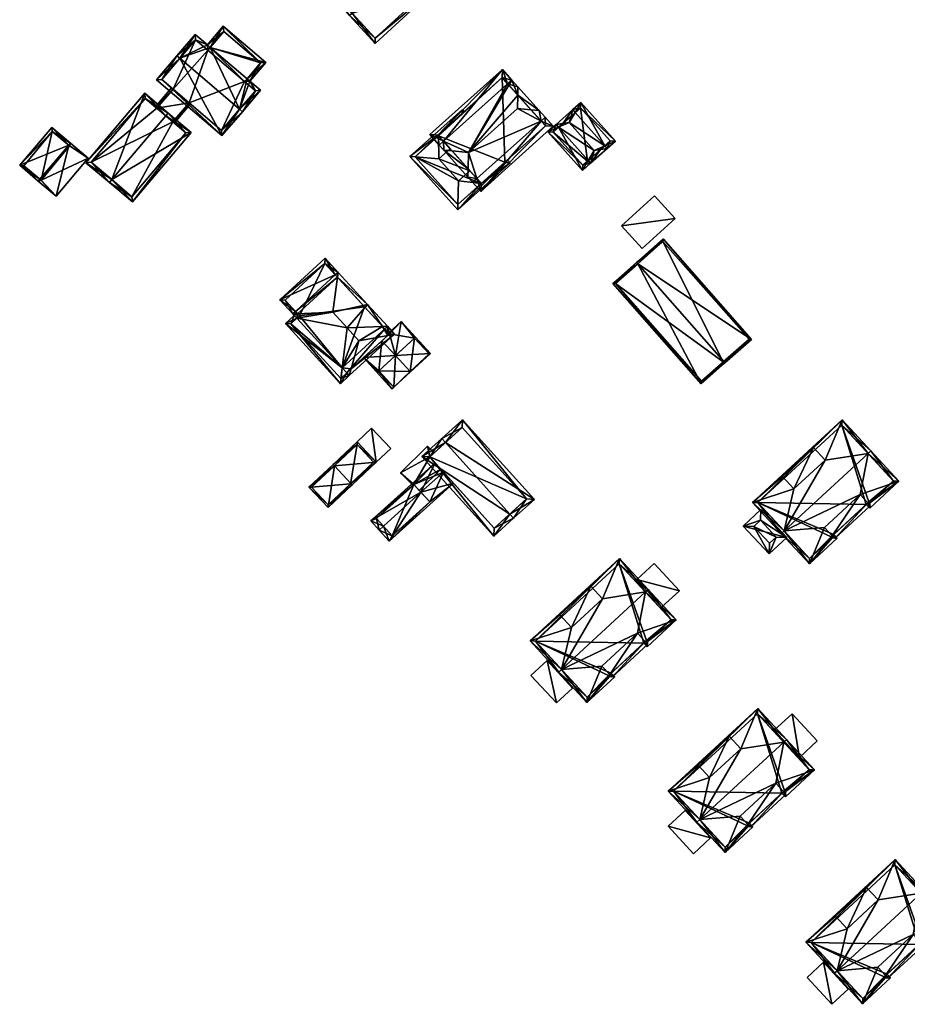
# Model space of a CAD drawing. Header units: inches. Extents: x 2523744 to 2528136, y 1148995 to 1152010.
# Tile 138 of 256: x 2526104 to 2526222, y 1150676 to 1150808. Entities that reach past the tile are written whole.
import ezdxf

# ---------------------------------------------------------------- set-up
doc = ezdxf.new("R2010")
doc.units = ezdxf.units.IN
doc.header["$MEASUREMENT"] = 0
doc.layers.add('Gebaeude Einzelhaus', color=10, linetype='Continuous')
doc.layers.add('Offenes Gebaeude', color=10, linetype='Continuous')

msp = doc.modelspace()

# ---------------------------------------------------------------- meshes
at = {"layer": 'Gebaeude Einzelhaus'}
mesh = msp.add_polyface(dxfattribs=at)
corners = [(2526148.23, 1150808.79, 414.672), (2526151.305, 1150804.725, 412.514), (2526159.328, 1150812.136, 412.514), (2526147.863, 1150808.451, 414.672), (2526155.518, 1150815.524, 414.672), (2526155.885, 1150815.863, 414.672), (2526152.566, 1150819.456, 412.514), (2526144.543, 1150812.045, 412.514), (2526151.333, 1150805.431, 412.727), (2526158.621, 1150812.164, 412.727), (2526152.539, 1150818.75, 412.735), (2526145.249, 1150812.018, 412.734), (2526158.621, 1150812.164, 405.755), (2526152.539, 1150818.75, 405.755), (2526145.249, 1150812.018, 405.755), (2526151.333, 1150805.431, 405.755)]
mesh.append_faces([[corners[k] for k in face] for face in [(0, 8, 3), (11, 0, 3), (7, 11, 3), (10, 11, 6), (6, 11, 7), (4, 10, 5), (9, 4, 5), (5, 10, 6), (2, 8, 9), (2, 9, 5), (3, 8, 1), (1, 8, 2), (4, 7, 0), (0, 7, 3), (5, 6, 4), (4, 6, 7), (0, 2, 4), (4, 2, 5), (3, 1, 0), (0, 1, 2)]], dxfattribs={"color": 13})
mesh.append_faces([[corners[k] for k in face] for face in [(12, 15, 14), (12, 14, 13), (9, 15, 12), (8, 15, 9), (14, 15, 0), (0, 15, 8), (11, 14, 0), (13, 14, 11), (10, 13, 11), (12, 13, 4), (4, 13, 10), (9, 12, 4)]], dxfattribs={"color": 41})
mesh = msp.add_polyface(dxfattribs=at)
corners = [(2526125.178, 1150802.744, 416.117), (2526124.796, 1150803.069, 416.117), (2526122.069, 1150799.864, 413.842), (2526130.829, 1150792.405, 413.842), (2526133.177, 1150795.933, 416.117), (2526133.558, 1150795.609, 416.117), (2526127.236, 1150805.934, 413.842), (2526128.885, 1150804.53, 413.842), (2526129.266, 1150804.206, 413.842), (2526135.998, 1150798.475, 413.842), (2526134.56, 1150799.699, 413.842), (2526134.179, 1150800.024, 413.842), (2526122.774, 1150799.92, 414.112), (2526130.773, 1150793.11, 414.113), (2526135.293, 1150798.419, 414.144), (2526133.855, 1150799.643, 414.144), (2526127.293, 1150805.229, 414.144), (2526128.941, 1150803.824, 414.145), (2526136.681, 1150802.191, 412.39), (2526131.008, 1150807.023, 412.39), (2526134.179, 1150800.023, 413.842), (2526135.976, 1150802.135, 412.612), (2526131.064, 1150806.318, 412.612), (2526128.941, 1150803.824, 404.304), (2526129.266, 1150804.206, 404.304), (2526127.293, 1150805.229, 404.304), (2526122.774, 1150799.92, 404.304), (2526126.438, 1150796.801, 411.128), (2526130.773, 1150793.11, 404.304), (2526124.284, 1150798.634, 411.128), (2526124.284, 1150798.634, 404.304), (2526126.438, 1150796.801, 404.304), (2526135.293, 1150798.419, 404.304), (2526133.855, 1150799.643, 404.304), (2526134.179, 1150800.024, 404.304), (2526134.179, 1150800.023, 404.304), (2526135.976, 1150802.135, 404.304), (2526131.064, 1150806.318, 404.304)]
mesh.append_faces([[corners[k] for k in face] for face in [(19, 22, 7), (7, 22, 8), (10, 21, 18), (18, 21, 19), (19, 21, 22), (10, 20, 21), (8, 19, 7), (10, 18, 20), (20, 18, 8), (8, 18, 19), (17, 7, 8), (17, 16, 7), (7, 16, 6), (6, 16, 1), (1, 16, 0), (10, 15, 11), (5, 14, 9), (9, 14, 10), (10, 14, 15), (5, 4, 14), (5, 13, 4), (12, 1, 0), (12, 2, 1), (5, 3, 13), (13, 3, 12), (12, 3, 2), (8, 4, 11), (11, 4, 10), (10, 4, 9), (9, 4, 5), (7, 0, 8), (8, 0, 4), (7, 6, 0), (0, 6, 1), (0, 3, 4), (4, 3, 5), (0, 2, 3), (0, 1, 2)]], dxfattribs={"color": 13})
mesh.append_faces([[corners[k] for k in face] for face in [(37, 36, 24), (24, 36, 35), (8, 22, 24), (24, 22, 37), (22, 21, 37), (37, 21, 36), (35, 21, 20), (35, 36, 21), (23, 30, 25), (25, 30, 26), (23, 31, 30), (23, 33, 31), (31, 33, 28), (28, 33, 32), (23, 24, 33), (33, 24, 34), (33, 11, 15), (33, 34, 11), (15, 14, 33), (33, 14, 32), (4, 13, 14), (14, 13, 32), (32, 13, 28), (28, 27, 31), (29, 26, 30), (27, 12, 29), (29, 12, 26), (28, 13, 27), (27, 13, 12), (12, 25, 26), (0, 16, 12), (12, 16, 25), (16, 23, 25), (16, 17, 23), (17, 8, 23), (23, 8, 24)]], dxfattribs={"color": 41})
mesh = msp.add_polyface(dxfattribs=at)
corners = [(2526160.437, 1150791.65, 412.68), (2526168.329, 1150801.236, 411.464), (2526158.629, 1150792.543, 411.464), (2526169.02, 1150799.343, 412.68), (2526169.579, 1150799.844, 412.68), (2526159.878, 1150791.149, 412.68), (2526163.783, 1150790.155, 415.999), (2526160.496, 1150790.459, 413.6), (2526161.594, 1150790.357, 414.402), (2526163.725, 1150786.856, 413.6), (2526163.744, 1150787.958, 414.401), (2526173.486, 1150794.359, 412.68), (2526165.424, 1150784.961, 411.132), (2526175.124, 1150793.656, 411.132), (2526164.903, 1150786.666, 412.68), (2526164.344, 1150786.165, 412.68), (2526174.045, 1150794.86, 412.68), (2526173.223, 1150795.778, 413.903), (2526172.124, 1150795.879, 414.705), (2526170.351, 1150796.043, 415.999), (2526170.381, 1150797.824, 414.704), (2526170.4, 1150798.925, 413.903), (2526168.271, 1150800.178, 411.951), (2526159.688, 1150792.485, 411.951), (2526165.481, 1150786.02, 411.85), (2526174.065, 1150793.714, 411.85), (2526174.065, 1150793.714, 404.48), (2526168.271, 1150800.178, 404.48), (2526159.688, 1150792.485, 410.921), (2526159.688, 1150792.485, 404.48), (2526163.969, 1150787.707, 412.275), (2526165.481, 1150786.02, 411.024), (2526161.324, 1150790.659, 412.275), (2526159.787, 1150792.374, 411.003), (2526159.787, 1150792.374, 404.48), (2526168.62, 1150788.834, 411.024), (2526168.629, 1150788.841, 411.017), (2526168.629, 1150788.841, 404.48), (2526165.481, 1150786.02, 404.48)]
mesh.append_faces([[corners[k] for k in face] for face in [(4, 21, 3), (3, 21, 20), (17, 20, 21), (17, 18, 20), (16, 11, 17), (17, 11, 18), (12, 25, 13), (13, 25, 16), (16, 25, 11), (14, 24, 15), (15, 24, 12), (12, 24, 25), (14, 9, 10), (14, 15, 9), (7, 10, 9), (7, 8, 10), (8, 7, 0), (0, 7, 5), (1, 23, 2), (2, 23, 5), (5, 23, 0), (3, 22, 4), (4, 22, 1), (1, 22, 23), (4, 20, 21), (4, 6, 20), (20, 6, 19), (18, 20, 19), (18, 17, 20), (20, 17, 21), (14, 9, 15), (14, 10, 9), (11, 6, 14), (14, 6, 10), (11, 19, 6), (11, 18, 19), (11, 17, 18), (11, 16, 17), (11, 13, 16), (15, 12, 14), (14, 12, 11), (11, 12, 13), (7, 10, 8), (8, 10, 6), (7, 9, 10), (6, 0, 8), (8, 0, 7), (7, 0, 5), (6, 3, 0), (6, 4, 3), (0, 2, 5), (4, 1, 3), (3, 1, 0), (0, 1, 2)]], dxfattribs={"color": 13})
mesh.append_faces([[corners[k] for k in face] for face in [(37, 27, 26), (37, 34, 27), (27, 34, 29), (37, 38, 34), (26, 36, 37), (35, 24, 31), (26, 25, 36), (36, 25, 35), (35, 25, 24), (33, 28, 34), (34, 28, 29), (33, 23, 28), (32, 0, 33), (33, 0, 23), (30, 8, 32), (32, 8, 0), (30, 10, 8), (24, 14, 31), (31, 14, 30), (30, 14, 10), (28, 27, 29), (23, 22, 28), (28, 22, 27), (11, 20, 18), (11, 3, 20), (3, 27, 22), (3, 26, 27), (11, 25, 3), (3, 25, 26)]], dxfattribs={"color": 41})
mesh = msp.add_polyface(dxfattribs=at)
corners = [(2526124.284, 1150798.634, 411.128), (2526121.917, 1150796.221, 411.128), (2526122.107, 1150796.06, 411.128), (2526124.094, 1150798.796, 411.128), (2526126.438, 1150796.801, 411.128), (2526124.267, 1150794.234, 411.128), (2526126.628, 1150796.639, 411.128), (2526124.458, 1150794.072, 411.127), (2526124.284, 1150798.634, 404.304), (2526122.107, 1150796.06, 404.304), (2526126.438, 1150796.801, 404.304), (2526124.267, 1150794.233, 404.304)]
mesh.append_faces([[corners[k] for k in face] for face in [(2, 1, 0), (0, 1, 3), (7, 5, 6), (6, 5, 4), (4, 5, 6), (6, 5, 7), (0, 2, 4), (4, 2, 5), (3, 1, 0), (0, 1, 2)]], dxfattribs={"color": 13})
mesh.append_faces([[corners[k] for k in face] for face in [(11, 9, 10), (10, 9, 8), (10, 5, 11), (10, 4, 5), (0, 8, 2), (2, 8, 9)]], dxfattribs={"color": 41})
mesh = msp.add_polyface(dxfattribs=at)
corners = [(2526116.096, 1150786.526, 414.414), (2526118.85, 1150783.541, 411.127), (2526126.703, 1150792.828, 411.127), (2526115.773, 1150786.144, 414.414), (2526123.303, 1150795.049, 414.414), (2526123.625, 1150795.43, 414.414), (2526120.5, 1150798.073, 411.128), (2526112.648, 1150788.786, 411.128), (2526125.999, 1150792.769, 411.534), (2526118.791, 1150784.246, 411.535), (2526120.559, 1150797.369, 411.528), (2526113.353, 1150788.845, 411.529), (2526122.107, 1150796.06, 411.128), (2526120.559, 1150797.369, 404.304), (2526124.267, 1150794.234, 411.128), (2526125.999, 1150792.769, 404.304), (2526124.267, 1150794.233, 404.304), (2526122.107, 1150796.06, 404.304), (2526113.353, 1150788.845, 404.304), (2526118.791, 1150784.246, 404.304)]
mesh.append_faces([[corners[k] for k in face] for face in [(0, 9, 3), (11, 0, 3), (10, 11, 7), (7, 11, 3), (6, 10, 7), (4, 10, 5), (8, 4, 5), (5, 10, 6), (2, 8, 5), (1, 9, 8), (3, 9, 1), (1, 8, 2), (0, 7, 3), (4, 6, 0), (0, 6, 7), (4, 5, 6), (0, 2, 4), (4, 2, 5), (3, 1, 0), (0, 1, 2)]], dxfattribs={"color": 13})
mesh.append_faces([[corners[k] for k in face] for face in [(16, 18, 17), (17, 18, 13), (15, 19, 16), (16, 19, 18), (8, 19, 15), (8, 9, 19), (0, 11, 9), (9, 11, 19), (19, 11, 18), (11, 10, 18), (18, 10, 13), (13, 12, 17), (14, 15, 16), (14, 8, 15), (12, 4, 14), (14, 4, 8), (13, 10, 12), (12, 10, 4)]], dxfattribs={"color": 41})
mesh = msp.add_polyface(dxfattribs=at)
corners = [(2526163.207, 1150795.639, 410.727), (2526162.973, 1150795.9, 410.727), (2526162.959, 1150795.417, 410.921), (2526168.637, 1150788.832, 411.017), (2526169.001, 1150789.175, 410.727), (2526168.629, 1150788.841, 411.017), (2526169.36, 1150788.774, 410.727), (2526168.62, 1150788.834, 411.024), (2526165.481, 1150786.02, 411.024), (2526162.348, 1150782.488, 410.727), (2526162.369, 1150783.213, 411.017), (2526162.459, 1150786.353, 412.275), (2526163.969, 1150787.707, 412.275), (2526159.688, 1150792.485, 410.921), (2526155.959, 1150789.615, 410.727), (2526156.682, 1150789.557, 411.017), (2526159.787, 1150792.374, 411.003), (2526159.813, 1150789.305, 412.275), (2526161.324, 1150790.659, 412.275), (2526162.946, 1150795.405, 410.921), (2526162.386, 1150783.194, 411.003), (2526168.654, 1150788.813, 411.003), (2526156.665, 1150789.576, 411.003), (2526168.629, 1150788.841, 404.48), (2526168.654, 1150788.813, 404.48), (2526156.665, 1150789.576, 404.48), (2526159.787, 1150792.374, 404.48), (2526162.386, 1150783.194, 404.48), (2526165.481, 1150786.02, 404.48)]
mesh.append_faces([[corners[k] for k in face] for face in [(10, 20, 9), (22, 15, 14), (10, 14, 15), (10, 9, 14), (1, 2, 19), (1, 13, 14), (14, 13, 22), (22, 13, 16), (1, 19, 13), (21, 3, 6), (9, 21, 6), (9, 20, 21), (6, 3, 4), (4, 3, 5), (0, 2, 1), (17, 12, 18), (17, 11, 12), (10, 14, 9), (10, 15, 14), (10, 11, 15), (15, 11, 17), (1, 19, 2), (1, 13, 19), (16, 17, 18), (13, 15, 16), (16, 15, 17), (1, 14, 13), (13, 14, 15), (10, 8, 11), (11, 8, 12), (8, 3, 7), (8, 6, 3), (10, 9, 8), (8, 9, 6), (3, 5, 7), (6, 4, 3), (3, 4, 5), (0, 1, 2)]], dxfattribs={"color": 13})
mesh.append_faces([[corners[k] for k in face] for face in [(24, 28, 23), (28, 25, 26), (24, 27, 28), (28, 27, 25), (21, 20, 24), (24, 20, 27), (15, 27, 10), (10, 27, 20), (15, 25, 27), (15, 22, 25), (25, 16, 26), (25, 22, 16), (5, 21, 23), (23, 21, 24), (5, 3, 21)]], dxfattribs={"color": 41})
mesh = msp.add_polyface(dxfattribs=at)
corners = [(2526177.725, 1150795.883, 411.018), (2526175.496, 1150793.895, 411.018), (2526176.39, 1150794.022, 411.619), (2526177.497, 1150795.009, 411.619), (2526177.273, 1150794.148, 412.212), (2526182.019, 1150791.067, 411.018), (2526183.435, 1150791.66, 410.218), (2526178.81, 1150796.849, 410.218), (2526182.351, 1150790.694, 411.018), (2526178.058, 1150795.509, 411.018), (2526181.459, 1150790.567, 411.618), (2526180.575, 1150790.441, 412.212), (2526175.829, 1150793.522, 411.018), (2526174.413, 1150792.929, 410.218), (2526179.038, 1150787.74, 410.218), (2526179.79, 1150789.079, 411.018), (2526180.123, 1150788.706, 411.018), (2526180.35, 1150789.578, 411.618), (2526178.769, 1150796.143, 410.494), (2526175.119, 1150792.889, 410.494), (2526179.079, 1150788.446, 410.494), (2526179.711, 1150789.008, 410.959), (2526182.729, 1150791.7, 410.494), (2526179.711, 1150789.008, 405.148), (2526182.729, 1150791.7, 405.148), (2526178.769, 1150796.143, 405.148), (2526175.119, 1150792.889, 405.148), (2526179.079, 1150788.446, 405.148)]
mesh.append_faces([[corners[k] for k in face] for face in [(22, 18, 6), (6, 18, 7), (5, 22, 8), (10, 5, 8), (8, 22, 6), (17, 10, 16), (15, 17, 16), (16, 20, 21), (21, 15, 16), (16, 10, 8), (14, 20, 16), (19, 20, 13), (13, 20, 14), (12, 19, 1), (2, 12, 1), (1, 19, 13), (3, 2, 0), (9, 3, 0), (18, 9, 0), (7, 18, 0), (0, 2, 1), (17, 10, 11), (17, 16, 10), (10, 16, 8), (11, 15, 17), (17, 15, 16), (11, 12, 15), (12, 2, 1), (11, 4, 12), (12, 4, 2), (12, 14, 15), (15, 14, 16), (12, 13, 14), (12, 1, 13), (4, 9, 3), (3, 9, 0), (10, 5, 11), (11, 5, 4), (4, 5, 9), (10, 8, 5), (5, 7, 9), (9, 7, 0), (8, 6, 5), (5, 6, 7), (0, 2, 3), (3, 2, 4), (0, 1, 2)]], dxfattribs={"color": 13})
mesh.append_faces([[corners[k] for k in face] for face in [(23, 25, 24), (23, 26, 25), (23, 27, 26), (20, 27, 23), (20, 23, 21), (26, 27, 19), (19, 27, 20), (12, 26, 19), (2, 26, 12), (25, 26, 3), (3, 26, 2), (9, 25, 3), (18, 25, 9), (24, 25, 22), (22, 25, 18), (23, 24, 5), (5, 24, 22), (10, 23, 5), (17, 23, 10), (15, 23, 17), (21, 23, 15)]], dxfattribs={"color": 41})
mesh = msp.add_polyface(dxfattribs=at)
corners = [(2526106.485, 1150786.586, 412.644), (2526103.786, 1150788.438, 410.116), (2526106.273, 1150786.335, 412.644), (2526110.338, 1150791.143, 412.644), (2526108.071, 1150793.504, 410.116), (2526110.558, 1150791.403, 412.644), (2526108.665, 1150784.313, 410.116), (2526112.95, 1150789.379, 410.116), (2526104.35, 1150788.35, 410.494), (2526108.15, 1150792.95, 410.441), (2526106.65, 1150786.45, 412.472), (2526110.45, 1150791.05, 412.527), (2526110.45, 1150791.05, 404.294), (2526108.15, 1150792.95, 404.294), (2526104.35, 1150788.35, 404.294), (2526106.65, 1150786.45, 404.294)]
mesh.append_faces([[corners[k] for k in face] for face in [(3, 9, 5), (11, 3, 5), (5, 9, 4), (7, 10, 11), (7, 11, 5), (6, 10, 7), (0, 10, 2), (8, 0, 2), (2, 10, 6), (9, 8, 1), (4, 9, 1), (1, 8, 2), (3, 7, 5), (0, 6, 3), (3, 6, 7), (0, 2, 6), (4, 3, 5), (4, 1, 3), (3, 1, 0), (0, 1, 2)]], dxfattribs={"color": 13})
mesh.append_faces([[corners[k] for k in face] for face in [(13, 15, 14), (12, 15, 13), (10, 15, 12), (10, 12, 11), (0, 15, 10), (14, 15, 8), (8, 15, 0), (13, 14, 9), (9, 14, 8), (12, 13, 9), (11, 12, 9), (11, 9, 3)]], dxfattribs={"color": 41})
mesh = msp.add_polyface(dxfattribs=at)
corners = [(2526189.816, 1150778.593, 410.657), (2526186.253, 1150775.454, 414.087), (2526186.418, 1150775.267, 414.087), (2526201.649, 1150765.156, 410.657), (2526197.921, 1150762.204, 414.087), (2526198.085, 1150762.018, 414.087), (2526194.904, 1150759.216, 410.547), (2526183.071, 1150772.653, 410.547), (2526201.296, 1150765.179, 410.837), (2526189.794, 1150778.24, 410.837), (2526183.424, 1150772.63, 410.756), (2526194.926, 1150759.569, 410.756), (2526197.861, 1150762.151, 403.339), (2526194.926, 1150759.569, 403.339), (2526201.296, 1150765.179, 403.339), (2526189.794, 1150778.24, 403.339), (2526183.424, 1150772.63, 403.339)]
mesh.append_faces([[corners[k] for k in face] for face in [(6, 11, 5), (5, 11, 4), (7, 10, 6), (6, 10, 11), (1, 2, 10), (9, 2, 1), (1, 10, 7), (0, 9, 1), (5, 8, 3), (3, 8, 0), (0, 8, 9), (5, 4, 8), (7, 2, 1), (7, 6, 2), (2, 6, 4), (4, 6, 5), (3, 4, 5), (0, 2, 3), (3, 2, 4), (0, 1, 2)]], dxfattribs={"color": 13})
mesh.append_faces([[corners[k] for k in face] for face in [(12, 13, 16), (12, 16, 15), (12, 15, 14), (11, 10, 13), (13, 10, 16), (10, 15, 16), (2, 9, 10), (10, 9, 15), (9, 8, 15), (15, 8, 14), (8, 12, 14), (4, 11, 8), (8, 11, 12), (12, 11, 13)]], dxfattribs={"color": 41})
mesh = msp.add_polyface(dxfattribs=at)
corners = [(2526145.98, 1150773.791, 412.719), (2526144.623, 1150776.013, 410.287), (2526138.563, 1150770.458, 410.287), (2526146.349, 1150774.129, 412.719), (2526140.659, 1150768.913, 412.719), (2526140.289, 1150768.574, 412.719), (2526146.266, 1150773.479, 413.137), (2526140.945, 1150768.601, 413.138), (2526145.665, 1150768.793, 416.149), (2526140.819, 1150767.996, 412.719), (2526146.901, 1150761.36, 412.719), (2526147.586, 1150766.698, 416.149), (2526140.481, 1150768.365, 412.719), (2526152.308, 1150766.889, 413.136), (2526152.593, 1150766.578, 412.719), (2526152.961, 1150766.915, 412.719), (2526150.269, 1150769.852, 412.72), (2526144.591, 1150775.306, 410.762), (2526139.269, 1150770.426, 410.764), (2526141.189, 1150768.335, 413.138), (2526152.991, 1150765.702, 413.386), (2526153.918, 1150765.873, 412.719), (2526150.27, 1150769.853, 412.719), (2526149.149, 1150764.993, 416.149), (2526148.108, 1150761.223, 413.383), (2526147.521, 1150760.685, 412.719), (2526147.858, 1150760.318, 412.719), (2526153.211, 1150765.904, 413.136), (2526146.688, 1150759.245, 411.397), (2526139.311, 1150767.293, 411.397), (2526147.448, 1150760.618, 412.636), (2526146.719, 1150759.951, 411.813), (2526140.018, 1150767.261, 411.813), (2526149.901, 1150769.515, 402.873), (2526152.593, 1150766.578, 402.873), (2526144.591, 1150775.306, 402.873), (2526139.269, 1150770.426, 402.873), (2526141.189, 1150768.335, 402.873), (2526140.819, 1150767.996, 402.873), (2526146.901, 1150761.36, 402.873), (2526153.211, 1150765.904, 409.767), (2526147.521, 1150760.685, 402.873), (2526153.211, 1150765.904, 402.873), (2526140.018, 1150767.261, 402.873), (2526146.719, 1150759.951, 402.873)]
mesh.append_faces([[corners[k] for k in face] for face in [(32, 31, 28), (29, 32, 28), (12, 32, 29), (9, 32, 12), (31, 30, 26), (28, 31, 26), (26, 30, 25), (29, 9, 12), (29, 10, 9), (29, 28, 10), (10, 28, 25), (25, 28, 26), (21, 20, 27), (20, 21, 24), (24, 21, 26), (24, 26, 25), (27, 15, 21), (22, 15, 16), (27, 13, 15), (24, 20, 23), (26, 21, 24), (24, 21, 20), (24, 25, 26), (23, 10, 24), (24, 10, 25), (23, 11, 10), (20, 13, 23), (23, 13, 11), (20, 15, 13), (16, 15, 22), (20, 21, 15), (0, 3, 6), (16, 6, 3), (16, 13, 6), (16, 15, 13), (13, 15, 14), (4, 7, 5), (5, 7, 12), (12, 7, 9), (9, 7, 19), (2, 18, 5), (5, 18, 4), (0, 17, 3), (3, 17, 1), (1, 17, 2), (2, 17, 18), (8, 16, 6), (6, 16, 3), (16, 13, 15), (8, 11, 16), (16, 11, 13), (13, 14, 15), (9, 7, 12), (12, 7, 5), (9, 8, 7), (9, 11, 8), (9, 10, 11), (6, 7, 8), (6, 4, 7), (7, 4, 5), (6, 0, 4), (6, 3, 0), (0, 2, 4), (4, 2, 5), (3, 1, 0), (0, 1, 2)]], dxfattribs={"color": 13})
mesh.append_faces([[corners[k] for k in face] for face in [(39, 43, 38), (41, 44, 39), (39, 44, 43), (30, 41, 25), (30, 31, 41), (41, 31, 44), (31, 32, 44), (44, 32, 43), (32, 38, 43), (32, 9, 38), (39, 34, 41), (41, 34, 42), (40, 14, 27), (40, 34, 14), (40, 42, 34), (24, 40, 20), (20, 40, 27), (40, 41, 42), (24, 25, 40), (40, 25, 41), (33, 37, 35), (35, 37, 36), (33, 39, 37), (37, 39, 38), (33, 34, 39), (9, 37, 38), (9, 19, 37), (4, 19, 7), (4, 37, 19), (4, 18, 37), (37, 18, 36), (18, 17, 36), (36, 17, 35), (6, 33, 0), (0, 33, 17), (17, 33, 35), (33, 14, 34), (6, 13, 33), (33, 13, 14)]], dxfattribs={"color": 41})
mesh = msp.add_polyface(dxfattribs=at)
corners = [(2526149.747, 1150762.726, 408.518), (2526153.56, 1150758.568, 408.518), (2526153.808, 1150758.796, 408.718), (2526155.999, 1150760.858, 410.508), (2526156.026, 1150760.829, 410.508), (2526154.025, 1150763.011, 410.508), (2526152.212, 1150764.988, 410.508), (2526158.71, 1150763.289, 408.518), (2526154.798, 1150767.558, 408.518), (2526153.211, 1150765.904, 409.767), (2526153.112, 1150766.012, 409.767), (2526151.8, 1150760.95, 408.704), (2526158.539, 1150763.216, 408.614), (2526156.55, 1150765.35, 408.627), (2526156.55, 1150765.35, 402.873), (2526158.539, 1150763.216, 402.873), (2526151.8, 1150760.95, 402.873), (2526153.808, 1150758.796, 402.873), (2526155.999, 1150760.858, 402.873)]
mesh.append_faces([[corners[k] for k in face] for face in [(8, 9, 10), (9, 5, 6), (7, 13, 8), (8, 13, 9), (9, 13, 5), (4, 3, 12), (4, 12, 7), (7, 12, 13), (2, 3, 4), (5, 11, 6), (6, 11, 0), (0, 11, 1), (1, 11, 2), (5, 9, 6), (5, 8, 9), (9, 8, 10), (3, 7, 5), (5, 7, 8), (3, 4, 7), (0, 5, 6), (0, 2, 5), (5, 2, 3), (3, 2, 4), (0, 1, 2)]], dxfattribs={"color": 13})
mesh.append_faces([[corners[k] for k in face] for face in [(16, 18, 17), (14, 18, 16), (15, 18, 14), (17, 18, 2), (2, 18, 3), (12, 18, 15), (3, 18, 12), (16, 17, 11), (11, 17, 2), (14, 16, 5), (5, 16, 11), (13, 14, 5), (15, 14, 12), (12, 14, 13)]], dxfattribs={"color": 41})
mesh = msp.add_polyface(dxfattribs=at)
corners = [(2526160.722, 1150751.362, 412.324), (2526172.611, 1150743.774, 409.797), (2526163.004, 1150754.429, 409.797), (2526169.325, 1150741.82, 412.324), (2526169.826, 1150741.264, 412.324), (2526160.22, 1150751.919, 412.324), (2526157.553, 1150749.514, 409.797), (2526167.159, 1150738.858, 409.797), (2526171.552, 1150743.829, 410.302), (2526162.949, 1150753.37, 410.303), (2526158.612, 1150749.459, 410.325), (2526167.214, 1150739.917, 410.325), (2526162.949, 1150753.37, 402.457), (2526171.552, 1150743.829, 402.457), (2526159.191, 1150749.981, 407.323), (2526159.191, 1150749.981, 407.423), (2526158.612, 1150749.459, 402.457), (2526158.612, 1150749.459, 407.316), (2526158.612, 1150749.459, 407.416), (2526160.108, 1150747.799, 407.861), (2526167.214, 1150739.917, 402.457), (2526160.108, 1150747.799, 407.961)]
mesh.append_faces([[corners[k] for k in face] for face in [(11, 3, 4), (4, 3, 8), (10, 11, 7), (7, 11, 4), (6, 10, 7), (0, 10, 5), (9, 0, 5), (5, 10, 6), (8, 9, 2), (2, 9, 5), (4, 8, 1), (1, 8, 2), (3, 7, 4), (5, 6, 0), (0, 6, 3), (3, 6, 7), (0, 2, 5), (4, 1, 3), (3, 1, 0), (0, 1, 2)]], dxfattribs={"color": 13})
mesh.append_faces([[corners[k] for k in face] for face in [(13, 20, 16), (13, 16, 12), (8, 20, 13), (8, 11, 20), (8, 3, 11), (16, 19, 17), (21, 10, 18), (19, 11, 21), (21, 11, 10), (16, 20, 19), (19, 20, 11), (0, 15, 10), (10, 15, 18), (14, 16, 17), (14, 12, 16), (0, 9, 15), (15, 9, 14), (14, 9, 12), (9, 8, 12), (12, 8, 13)]], dxfattribs={"color": 41})
mesh = msp.add_polyface(dxfattribs=at)
corners = [(2526201.784, 1150743.378, 409.578), (2526205.617, 1150739.228, 414.256), (2526205.984, 1150739.567, 414.256), (2526211.472, 1150749.031, 411.582), (2526217.208, 1150749.932, 414.256), (2526207.302, 1150745.18, 411.582), (2526213.743, 1150754.422, 409.578), (2526217.576, 1150750.272, 414.256), (2526209.924, 1150750.707, 409.692), (2526205.754, 1150746.856, 409.693), (2526221.336, 1150746.2, 409.578), (2526216.148, 1150744.417, 411.443), (2526217.176, 1150743.304, 410.164), (2526217.434, 1150742.597, 409.578), (2526209.377, 1150735.156, 409.578), (2526211.4, 1150740.032, 411.443), (2526212.428, 1150738.919, 410.164), (2526213.1, 1150738.594, 409.578), (2526212.648, 1150739.084, 410.14), (2526216.982, 1150743.086, 410.14), (2526209.924, 1150750.707, 411.569), (2526205.754, 1150746.856, 411.569), (2526202.491, 1150743.35, 409.992), (2526209.405, 1150735.863, 410), (2526212.395, 1150738.62, 409.997), (2526212.262, 1150738.765, 410.163), (2526217.464, 1150743.302, 409.998), (2526217.33, 1150743.447, 410.165), (2526220.629, 1150746.228, 410), (2526213.715, 1150753.715, 409.992), (2526217.176, 1150743.304, 411.332), (2526212.767, 1150738.552, 411.295), (2526217.515, 1150742.937, 411.295), (2526212.428, 1150738.919, 411.332), (2526220.629, 1150746.228, 402.637), (2526213.715, 1150753.715, 402.637), (2526202.491, 1150743.35, 402.637), (2526209.405, 1150735.863, 402.637), (2526212.395, 1150738.62, 402.637), (2526212.262, 1150738.765, 402.637), (2526216.982, 1150743.086, 402.637), (2526212.648, 1150739.084, 402.637), (2526217.33, 1150743.447, 402.637), (2526217.464, 1150743.302, 402.637)]
mesh.append_faces([[corners[k] for k in face] for face in [(31, 30, 32), (33, 30, 31), (33, 11, 15), (33, 30, 11), (33, 31, 30), (30, 31, 32), (29, 22, 6), (4, 29, 7), (28, 4, 7), (7, 29, 6), (10, 26, 28), (10, 28, 7), (13, 26, 10), (27, 26, 19), (19, 26, 13), (24, 25, 18), (17, 24, 18), (23, 24, 14), (14, 24, 17), (2, 23, 1), (22, 2, 1), (1, 23, 14), (6, 22, 0), (0, 22, 1), (21, 5, 20), (20, 5, 3), (19, 12, 16), (12, 19, 13), (16, 18, 19), (16, 17, 18), (15, 14, 16), (16, 14, 17), (11, 2, 15), (15, 2, 14), (14, 2, 1), (11, 4, 2), (12, 10, 11), (10, 12, 13), (11, 10, 4), (4, 10, 7), (0, 5, 9), (8, 0, 9), (3, 6, 8), (8, 6, 0), (3, 4, 6), (6, 4, 7), (5, 2, 3), (2, 5, 0), (3, 2, 4), (0, 1, 2)]], dxfattribs={"color": 13})
mesh.append_faces([[corners[k] for k in face] for face in [(33, 15, 16), (11, 30, 12), (30, 33, 12), (12, 33, 16), (37, 39, 38), (36, 40, 41), (36, 41, 39), (36, 39, 37), (35, 42, 40), (35, 40, 36), (34, 43, 42), (34, 42, 35), (26, 43, 34), (26, 34, 28), (42, 43, 26), (27, 42, 26), (40, 42, 19), (19, 42, 27), (41, 40, 18), (39, 41, 18), (18, 40, 19), (25, 39, 18), (38, 39, 24), (24, 39, 25), (37, 38, 24), (23, 37, 24), (2, 37, 23), (36, 37, 22), (22, 37, 2), (35, 36, 29), (29, 36, 22), (34, 35, 29), (4, 34, 29), (28, 34, 4), (9, 5, 21), (8, 9, 20), (20, 9, 21), (3, 8, 20)]], dxfattribs={"color": 41})
mesh = msp.add_polyface(dxfattribs=at)
corners = [(2526145.023, 1150742.699, 408.028), (2526148.249, 1150745.73, 410.554), (2526148.079, 1150745.911, 410.554), (2526145.861, 1150748.273, 410.554), (2526142.463, 1150745.424, 408.028), (2526145.69, 1150748.455, 410.554), (2526151.455, 1150748.743, 408.028), (2526148.896, 1150751.468, 408.028), (2526145.034, 1150743.053, 408.171), (2526151.101, 1150748.754, 408.172), (2526148.026, 1150745.861, 410.512), (2526148.885, 1150751.114, 408.172), (2526142.816, 1150745.413, 408.171), (2526148.026, 1150745.861, 402.456), (2526151.101, 1150748.754, 402.456), (2526148.885, 1150751.114, 402.456), (2526142.816, 1150745.413, 402.456), (2526145.034, 1150743.053, 402.456)]
mesh.append_faces([[corners[k] for k in face] for face in [(12, 8, 4), (3, 12, 5), (11, 3, 5), (5, 12, 4), (7, 11, 5), (9, 11, 6), (6, 11, 7), (2, 9, 1), (1, 8, 10), (10, 2, 1), (1, 9, 6), (4, 8, 0), (0, 8, 1), (3, 7, 5), (2, 6, 3), (3, 6, 7), (2, 1, 6), (0, 3, 4), (4, 3, 5), (0, 2, 3), (0, 1, 2)]], dxfattribs={"color": 13})
mesh.append_faces([[corners[k] for k in face] for face in [(13, 17, 16), (13, 16, 15), (13, 15, 14), (8, 17, 13), (8, 13, 10), (16, 17, 12), (12, 17, 8), (15, 16, 3), (3, 16, 12), (11, 15, 3), (14, 15, 9), (9, 15, 11), (13, 14, 9), (2, 13, 9), (10, 13, 2)]], dxfattribs={"color": 41})
mesh = msp.add_polyface(dxfattribs=at)
corners = [(2526153.193, 1150738.179, 408.028), (2526152.416, 1150740.197, 409.29), (2526151.841, 1150739.678, 409.29), (2526157.437, 1150744.723, 409.29), (2526161.792, 1150745.932, 408.028), (2526160.44, 1150747.431, 409.29), (2526159.338, 1150748.654, 408.028), (2526150.739, 1150740.901, 408.028), (2526153.6, 1150738.9, 408.193), (2526158.6, 1150743.45, 408.212), (2526156.5, 1150745.75, 408.225), (2526151.5, 1150741.2, 408.249), (2526157.216, 1150744.965, 407.961), (2526157.216, 1150744.965, 407.861), (2526158.6, 1150743.45, 402.457), (2526156.5, 1150745.75, 402.457), (2526156.5, 1150745.75, 407.602), (2526156.5, 1150745.75, 407.702), (2526156.38, 1150745.641, 407.6), (2526151.5, 1150741.2, 402.457), (2526156.38, 1150745.641, 407.7), (2526153.6, 1150738.9, 402.457)]
mesh.append_faces([[corners[k] for k in face] for face in [(7, 11, 2), (2, 11, 1), (5, 10, 6), (6, 10, 7), (7, 10, 11), (5, 3, 10), (4, 9, 5), (5, 9, 3), (8, 2, 1), (4, 0, 9), (9, 0, 8), (8, 0, 2), (3, 7, 1), (1, 7, 2), (3, 6, 7), (3, 5, 6), (3, 4, 5), (3, 0, 4), (3, 1, 0), (0, 1, 2)]], dxfattribs={"color": 13})
mesh.append_faces([[corners[k] for k in face] for face in [(15, 21, 19), (14, 21, 15), (9, 8, 14), (14, 8, 21), (8, 19, 21), (1, 11, 8), (8, 11, 19), (15, 18, 16), (20, 10, 17), (18, 11, 20), (20, 11, 10), (15, 19, 18), (18, 19, 11), (10, 12, 17), (13, 15, 16), (13, 14, 15), (12, 9, 13), (13, 9, 14), (10, 3, 12), (12, 3, 9)]], dxfattribs={"color": 41})
mesh = msp.add_polyface(dxfattribs=at)
corners = [(2526200.534, 1150740.208, 408.123), (2526206.355, 1150738.695, 408.123), (2526202.892, 1150742.408, 408.123), (2526203.998, 1150736.496, 408.123), (2526202.843, 1150740.995, 408.123), (2526201.947, 1150740.159, 408.123), (2526204.942, 1150738.744, 408.123), (2526204.047, 1150737.909, 408.123), (2526202.843, 1150740.995, 402.637), (2526204.942, 1150738.744, 402.637), (2526201.947, 1150740.159, 402.637), (2526204.047, 1150737.909, 402.637)]
mesh.append_faces([[corners[k] for k in face] for face in [(6, 4, 1), (5, 7, 3), (3, 7, 6), (3, 6, 1), (4, 5, 0), (0, 5, 3), (1, 4, 2), (2, 4, 0), (3, 1, 0), (0, 1, 2)]], dxfattribs={"color": 13})
mesh.append_faces([[corners[k] for k in face] for face in [(9, 11, 10), (9, 10, 8), (6, 11, 9), (7, 11, 6), (10, 11, 5), (5, 11, 7), (8, 10, 4), (4, 10, 5), (9, 8, 6), (6, 8, 4)]], dxfattribs={"color": 41})
mesh = msp.add_polyface(dxfattribs=at)
corners = [(2526187.448, 1150731.399, 413.323), (2526191.576, 1150727.667, 408.645), (2526187.816, 1150731.739, 413.323), (2526186.388, 1150725.884, 410.51), (2526187.416, 1150724.771, 409.231), (2526187.674, 1150724.064, 408.645), (2526176.224, 1150721.034, 413.323), (2526179.617, 1150716.623, 408.645), (2526175.857, 1150720.695, 413.323), (2526181.64, 1150721.499, 410.51), (2526182.668, 1150720.386, 409.231), (2526183.34, 1150720.061, 408.645), (2526182.888, 1150720.551, 409.207), (2526187.222, 1150724.553, 409.207), (2526172.024, 1150724.845, 408.645), (2526181.712, 1150730.498, 410.649), (2526177.542, 1150726.647, 410.649), (2526183.983, 1150735.889, 408.645), (2526180.164, 1150732.174, 408.759), (2526175.994, 1150728.323, 408.76), (2526180.164, 1150732.174, 410.636), (2526175.994, 1150728.323, 410.636), (2526182.635, 1150720.087, 409.064), (2526182.502, 1150720.232, 409.23), (2526187.704, 1150724.769, 409.065), (2526187.57, 1150724.914, 409.232), (2526190.869, 1150727.695, 409.067), (2526183.955, 1150735.182, 409.059), (2526172.731, 1150724.817, 409.059), (2526179.645, 1150717.33, 409.067), (2526187.416, 1150724.771, 410.399), (2526183.007, 1150720.019, 410.362), (2526187.755, 1150724.404, 410.362), (2526182.668, 1150720.386, 410.399), (2526190.869, 1150727.695, 401.643), (2526183.955, 1150735.182, 401.643), (2526172.731, 1150724.817, 401.643), (2526179.645, 1150717.33, 401.643), (2526182.635, 1150720.087, 401.643), (2526182.502, 1150720.232, 401.643), (2526187.222, 1150724.553, 401.643), (2526182.888, 1150720.551, 401.643), (2526187.57, 1150724.914, 401.643), (2526187.704, 1150724.769, 401.643)]
mesh.append_faces([[corners[k] for k in face] for face in [(31, 30, 32), (33, 30, 31), (33, 3, 9), (33, 30, 3), (33, 31, 30), (30, 31, 32), (29, 22, 7), (6, 29, 8), (28, 6, 8), (8, 29, 7), (14, 28, 8), (27, 28, 17), (17, 28, 14), (0, 27, 2), (26, 0, 2), (2, 27, 17), (1, 24, 26), (1, 26, 2), (5, 24, 1), (25, 24, 13), (13, 24, 5), (22, 23, 12), (7, 22, 11), (11, 22, 12), (21, 16, 20), (20, 16, 15), (14, 16, 19), (18, 14, 19), (15, 17, 18), (18, 17, 14), (15, 0, 17), (17, 0, 2), (16, 6, 15), (6, 16, 14), (15, 6, 0), (14, 8, 6), (10, 13, 4), (4, 13, 5), (10, 12, 13), (10, 11, 12), (9, 7, 10), (10, 7, 11), (6, 9, 3), (9, 6, 7), (7, 6, 8), (3, 0, 6), (4, 1, 3), (1, 4, 5), (3, 1, 0), (0, 1, 2)]], dxfattribs={"color": 13})
mesh.append_faces([[corners[k] for k in face] for face in [(33, 9, 10), (3, 30, 4), (30, 33, 4), (4, 33, 10), (37, 39, 38), (36, 40, 41), (36, 41, 39), (36, 39, 37), (35, 42, 40), (35, 40, 36), (34, 43, 42), (34, 42, 35), (24, 43, 34), (24, 34, 26), (42, 43, 24), (25, 42, 24), (40, 42, 13), (13, 42, 25), (41, 40, 12), (39, 41, 12), (12, 40, 13), (23, 39, 12), (38, 39, 22), (22, 39, 23), (37, 38, 22), (29, 37, 22), (6, 37, 29), (36, 37, 28), (28, 37, 6), (35, 36, 27), (27, 36, 28), (34, 35, 27), (0, 34, 27), (26, 34, 0), (19, 16, 21), (18, 19, 20), (20, 19, 21), (15, 18, 20)]], dxfattribs={"color": 41})
mesh = msp.add_polyface(dxfattribs=at)
corners = [(2526205.932, 1150711.339, 411.83), (2526210.06, 1150707.607, 407.152), (2526206.3, 1150711.679, 411.83), (2526204.872, 1150705.824, 409.017), (2526205.9, 1150704.711, 407.738), (2526206.158, 1150704.004, 407.152), (2526194.708, 1150700.974, 411.83), (2526198.101, 1150696.563, 407.152), (2526194.341, 1150700.635, 411.83), (2526200.124, 1150701.439, 409.017), (2526201.152, 1150700.326, 407.738), (2526201.824, 1150700.001, 407.152), (2526201.372, 1150700.491, 407.714), (2526205.706, 1150704.493, 407.714), (2526190.508, 1150704.785, 407.152), (2526200.196, 1150710.438, 409.156), (2526196.026, 1150706.587, 409.156), (2526202.467, 1150715.829, 407.152), (2526198.648, 1150712.114, 407.266), (2526194.478, 1150708.263, 407.267), (2526198.648, 1150712.114, 409.143), (2526194.478, 1150708.263, 409.143), (2526201.119, 1150700.027, 407.571), (2526200.986, 1150700.172, 407.737), (2526206.188, 1150704.709, 407.572), (2526206.054, 1150704.854, 407.739), (2526209.353, 1150707.635, 407.574), (2526202.439, 1150715.122, 407.566), (2526191.215, 1150704.757, 407.566), (2526198.129, 1150697.27, 407.574), (2526205.9, 1150704.711, 408.906), (2526201.491, 1150699.959, 408.869), (2526206.239, 1150704.344, 408.869), (2526201.152, 1150700.326, 408.906), (2526209.353, 1150707.635, 400.297), (2526202.439, 1150715.122, 400.297), (2526191.215, 1150704.757, 400.297), (2526198.129, 1150697.27, 400.297), (2526201.119, 1150700.027, 400.297), (2526200.986, 1150700.172, 400.297), (2526205.706, 1150704.493, 400.297), (2526201.372, 1150700.491, 400.297), (2526206.054, 1150704.854, 400.297), (2526206.188, 1150704.709, 400.297)]
mesh.append_faces([[corners[k] for k in face] for face in [(31, 30, 32), (33, 30, 31), (33, 3, 9), (33, 30, 3), (33, 31, 30), (30, 31, 32), (29, 22, 7), (6, 29, 8), (28, 6, 8), (8, 29, 7), (14, 28, 8), (27, 28, 17), (17, 28, 14), (0, 27, 2), (26, 0, 2), (2, 27, 17), (1, 24, 26), (1, 26, 2), (5, 24, 1), (25, 24, 13), (13, 24, 5), (22, 23, 12), (7, 22, 11), (11, 22, 12), (21, 16, 20), (20, 16, 15), (14, 16, 19), (18, 14, 19), (15, 17, 18), (18, 17, 14), (15, 0, 17), (17, 0, 2), (16, 6, 15), (6, 16, 14), (15, 6, 0), (14, 8, 6), (10, 13, 4), (4, 13, 5), (10, 12, 13), (10, 11, 12), (9, 7, 10), (10, 7, 11), (6, 9, 3), (9, 6, 7), (7, 6, 8), (3, 0, 6), (4, 1, 3), (1, 4, 5), (3, 1, 0), (0, 1, 2)]], dxfattribs={"color": 13})
mesh.append_faces([[corners[k] for k in face] for face in [(33, 9, 10), (3, 30, 4), (30, 33, 4), (4, 33, 10), (37, 39, 38), (36, 40, 41), (36, 41, 39), (36, 39, 37), (35, 42, 40), (35, 40, 36), (34, 43, 42), (34, 42, 35), (24, 43, 34), (24, 34, 26), (42, 43, 24), (25, 42, 24), (40, 42, 13), (13, 42, 25), (41, 40, 12), (39, 41, 12), (12, 40, 13), (23, 39, 12), (38, 39, 22), (22, 39, 23), (37, 38, 22), (29, 37, 22), (6, 37, 29), (36, 37, 28), (28, 37, 6), (35, 36, 27), (27, 36, 28), (34, 35, 27), (0, 34, 27), (26, 34, 0), (19, 16, 21), (18, 19, 20), (20, 19, 21), (15, 18, 20)]], dxfattribs={"color": 41})
mesh = msp.add_polyface(dxfattribs=at)
corners = [(2526208.884, 1150684.579, 405.461), (2526212.717, 1150680.429, 410.138), (2526213.084, 1150680.768, 410.138), (2526218.572, 1150690.232, 407.464), (2526224.308, 1150691.133, 410.138), (2526214.402, 1150686.381, 407.464), (2526220.843, 1150695.623, 405.461), (2526224.676, 1150691.473, 410.138), (2526217.024, 1150691.908, 405.575), (2526212.854, 1150688.057, 405.576), (2526228.436, 1150687.401, 405.461), (2526223.248, 1150685.618, 407.325), (2526224.276, 1150684.505, 406.046), (2526224.534, 1150683.798, 405.461), (2526216.477, 1150676.357, 405.461), (2526218.5, 1150681.233, 407.325), (2526219.528, 1150680.12, 406.046), (2526220.2, 1150679.795, 405.461), (2526219.748, 1150680.285, 406.022), (2526224.082, 1150684.287, 406.022), (2526217.024, 1150691.908, 407.451), (2526212.854, 1150688.057, 407.451), (2526209.591, 1150684.551, 405.875), (2526216.505, 1150677.064, 405.882), (2526219.495, 1150679.821, 405.879), (2526219.362, 1150679.966, 406.045), (2526224.564, 1150684.503, 405.88), (2526224.43, 1150684.648, 406.047), (2526227.729, 1150687.429, 405.882), (2526220.815, 1150694.916, 405.875), (2526224.276, 1150684.505, 407.214), (2526219.867, 1150679.753, 407.177), (2526224.615, 1150684.138, 407.177), (2526219.528, 1150680.12, 407.214), (2526227.729, 1150687.429, 398.772), (2526220.815, 1150694.916, 398.772), (2526209.591, 1150684.551, 398.772), (2526216.505, 1150677.064, 398.772), (2526219.495, 1150679.821, 398.772), (2526219.362, 1150679.966, 398.772), (2526224.082, 1150684.287, 398.772), (2526219.748, 1150680.285, 398.772), (2526224.43, 1150684.648, 398.772), (2526224.564, 1150684.503, 398.772)]
mesh.append_faces([[corners[k] for k in face] for face in [(31, 30, 32), (33, 30, 31), (33, 11, 15), (33, 30, 11), (33, 31, 30), (30, 31, 32), (29, 22, 6), (4, 29, 7), (28, 4, 7), (7, 29, 6), (10, 26, 28), (10, 28, 7), (13, 26, 10), (27, 26, 19), (19, 26, 13), (24, 25, 18), (17, 24, 18), (23, 24, 14), (14, 24, 17), (2, 23, 1), (22, 2, 1), (1, 23, 14), (6, 22, 0), (0, 22, 1), (21, 5, 20), (20, 5, 3), (19, 12, 16), (12, 19, 13), (16, 18, 19), (16, 17, 18), (15, 14, 16), (16, 14, 17), (11, 2, 15), (15, 2, 14), (14, 2, 1), (11, 4, 2), (12, 10, 11), (10, 12, 13), (11, 10, 4), (4, 10, 7), (0, 5, 9), (8, 0, 9), (3, 6, 8), (8, 6, 0), (3, 4, 6), (6, 4, 7), (5, 2, 3), (2, 5, 0), (3, 2, 4), (0, 1, 2)]], dxfattribs={"color": 13})
mesh.append_faces([[corners[k] for k in face] for face in [(33, 15, 16), (11, 30, 12), (30, 33, 12), (12, 33, 16), (37, 39, 38), (36, 40, 41), (36, 41, 39), (36, 39, 37), (35, 42, 40), (35, 40, 36), (34, 43, 42), (34, 42, 35), (26, 43, 34), (26, 34, 28), (42, 43, 26), (27, 42, 26), (40, 42, 19), (19, 42, 27), (41, 40, 18), (39, 41, 18), (18, 40, 19), (25, 39, 18), (38, 39, 24), (24, 39, 25), (37, 38, 24), (23, 37, 24), (2, 37, 23), (36, 37, 22), (22, 37, 2), (35, 36, 29), (29, 36, 22), (34, 35, 29), (4, 34, 29), (28, 34, 4), (9, 5, 21), (8, 9, 20), (20, 9, 21), (3, 8, 20)]], dxfattribs={"color": 41})
at = {"layer": 'Offenes Gebaeude'}
mesh = msp.add_polyface(dxfattribs=at)
corners = [(2526191.436, 1150781.32, 409.549), (2526184.254, 1150780.358, 409.622), (2526187.014, 1150777.311, 409.549), (2526188.678, 1150784.365, 409.622), (2526191.436, 1150781.32, 409.449), (2526187.014, 1150777.311, 409.449), (2526188.678, 1150784.365, 409.522), (2526184.254, 1150780.358, 409.522)]
mesh.append_faces([[corners[k] for k in face] for face in [(3, 1, 0), (0, 1, 2)]], dxfattribs={"color": 13})
mesh.append_faces([[corners[k] for k in face] for face in [(4, 7, 6), (5, 7, 4), (2, 7, 5), (1, 7, 2), (6, 7, 3), (3, 7, 1), (4, 6, 0), (0, 6, 3), (5, 4, 2), (2, 4, 0)]], dxfattribs={"color": 41})
mesh = msp.add_polyface(dxfattribs=at)
corners = [(2526151.455, 1150748.743, 408.028), (2526150.831, 1150753.285, 407.521), (2526148.896, 1150751.468, 408.028), (2526153.391, 1150750.561, 407.521), (2526151.455, 1150748.743, 407.928), (2526148.896, 1150751.468, 407.928), (2526153.391, 1150750.561, 407.421), (2526150.831, 1150753.285, 407.421)]
mesh.append_faces([[corners[k] for k in face] for face in [(3, 1, 0), (0, 1, 2)]], dxfattribs={"color": 13})
mesh.append_faces([[corners[k] for k in face] for face in [(4, 7, 6), (5, 7, 4), (1, 7, 5), (1, 5, 2), (6, 7, 3), (3, 7, 1), (4, 6, 3), (0, 4, 3), (5, 4, 2), (2, 4, 0)]], dxfattribs={"color": 41})
mesh = msp.add_polyface(dxfattribs=at)
corners = [(2526158.31, 1150750.88, 407.116), (2526158.612, 1150749.459, 407.416), (2526159.191, 1150749.981, 407.423), (2526154.706, 1150747.348, 407.116), (2526156.5, 1150745.75, 407.702), (2526160.108, 1150747.799, 407.961), (2526156.38, 1150745.641, 407.7), (2526157.216, 1150744.965, 407.961), (2526159.191, 1150749.981, 407.323), (2526158.31, 1150750.88, 407.016), (2526154.706, 1150747.348, 407.016), (2526156.38, 1150745.641, 407.6), (2526157.216, 1150744.965, 407.861), (2526160.108, 1150747.799, 407.861), (2526156.5, 1150745.75, 407.602), (2526158.612, 1150749.459, 407.316)]
mesh.append_faces([[corners[k] for k in face] for face in [(5, 4, 7), (4, 3, 6), (5, 1, 4), (4, 1, 3), (3, 1, 0), (0, 1, 2)]], dxfattribs={"color": 13})
mesh.append_faces([[corners[k] for k in face] for face in [(15, 9, 8), (15, 10, 9), (15, 14, 10), (10, 14, 11), (15, 13, 14), (14, 13, 12), (7, 13, 5), (7, 12, 13), (10, 11, 3), (3, 11, 6), (3, 0, 10), (10, 0, 9), (9, 0, 8), (8, 0, 2)]], dxfattribs={"color": 41})
mesh = msp.add_polyface(dxfattribs=at)
corners = [(2526191.986, 1150731.543, 406.801), (2526186.278, 1150733.052, 406.801), (2526189.658, 1150729.392, 406.801), (2526188.607, 1150735.202, 406.801), (2526191.986, 1150731.543, 406.701), (2526189.658, 1150729.392, 406.701), (2526188.607, 1150735.202, 406.701), (2526186.278, 1150733.052, 406.701)]
mesh.append_faces([[corners[k] for k in face] for face in [(3, 1, 0), (0, 1, 2)]], dxfattribs={"color": 13})
mesh.append_faces([[corners[k] for k in face] for face in [(4, 7, 6), (5, 7, 4), (2, 7, 5), (1, 7, 2), (6, 7, 3), (3, 7, 1), (4, 6, 0), (0, 6, 3), (5, 4, 2), (2, 4, 0)]], dxfattribs={"color": 41})
mesh = msp.add_polyface(dxfattribs=at)
corners = [(2526175.547, 1150716.568, 406.723), (2526174.304, 1150722.241, 406.673), (2526172.147, 1150720.249, 406.673), (2526177.704, 1150718.56, 406.723), (2526175.547, 1150716.568, 406.623), (2526172.147, 1150720.249, 406.573), (2526177.704, 1150718.56, 406.623), (2526174.304, 1150722.241, 406.573)]
mesh.append_faces([[corners[k] for k in face] for face in [(3, 1, 0), (0, 1, 2)]], dxfattribs={"color": 13})
mesh.append_faces([[corners[k] for k in face] for face in [(4, 7, 6), (5, 7, 4), (2, 7, 5), (1, 7, 2), (6, 7, 1), (3, 6, 1), (4, 6, 0), (0, 6, 3), (5, 4, 2), (2, 4, 0)]], dxfattribs={"color": 41})
mesh = msp.add_polyface(dxfattribs=at)
corners = [(2526207.052, 1150715.122, 405.619), (2526208.029, 1150709.284, 405.608), (2526210.412, 1150711.485, 405.608), (2526204.669, 1150712.921, 405.619), (2526207.052, 1150715.122, 405.519), (2526210.412, 1150711.485, 405.508), (2526204.669, 1150712.921, 405.519), (2526208.029, 1150709.284, 405.508)]
mesh.append_faces([[corners[k] for k in face] for face in [(3, 1, 0), (0, 1, 2)]], dxfattribs={"color": 13})
mesh.append_faces([[corners[k] for k in face] for face in [(4, 7, 6), (5, 7, 4), (2, 7, 5), (1, 7, 2), (6, 7, 1), (3, 6, 1), (4, 6, 0), (0, 6, 3), (5, 4, 2), (2, 4, 0)]], dxfattribs={"color": 41})
mesh = msp.add_polyface(dxfattribs=at)
corners = [(2526190.491, 1150700.069, 405.472), (2526196.152, 1150698.514, 405.472), (2526192.772, 1150702.175, 405.472), (2526193.872, 1150696.408, 405.472), (2526190.491, 1150700.069, 405.372), (2526192.772, 1150702.175, 405.372), (2526193.872, 1150696.408, 405.372), (2526196.152, 1150698.514, 405.372)]
mesh.append_faces([[corners[k] for k in face] for face in [(3, 1, 0), (0, 1, 2)]], dxfattribs={"color": 13})
mesh.append_faces([[corners[k] for k in face] for face in [(4, 7, 6), (5, 7, 4), (2, 7, 5), (1, 7, 2), (6, 7, 3), (3, 7, 1), (4, 6, 0), (0, 6, 3), (5, 4, 2), (2, 4, 0)]], dxfattribs={"color": 41})
mesh = msp.add_polyface(dxfattribs=at)
corners = [(2526212.364, 1150676.272, 404.043), (2526211.264, 1150681.885, 404.043), (2526209.06, 1150679.85, 404.043), (2526214.568, 1150678.308, 404.043), (2526212.364, 1150676.272, 403.943), (2526209.06, 1150679.85, 403.943), (2526214.568, 1150678.308, 403.943), (2526211.264, 1150681.885, 403.943)]
mesh.append_faces([[corners[k] for k in face] for face in [(3, 1, 0), (0, 1, 2)]], dxfattribs={"color": 13})
mesh.append_faces([[corners[k] for k in face] for face in [(4, 7, 6), (5, 7, 4), (2, 7, 5), (1, 7, 2), (6, 7, 3), (3, 7, 1), (4, 6, 0), (0, 6, 3), (5, 4, 2), (2, 4, 0)]], dxfattribs={"color": 41})

doc.saveas('drawing.dxf')
